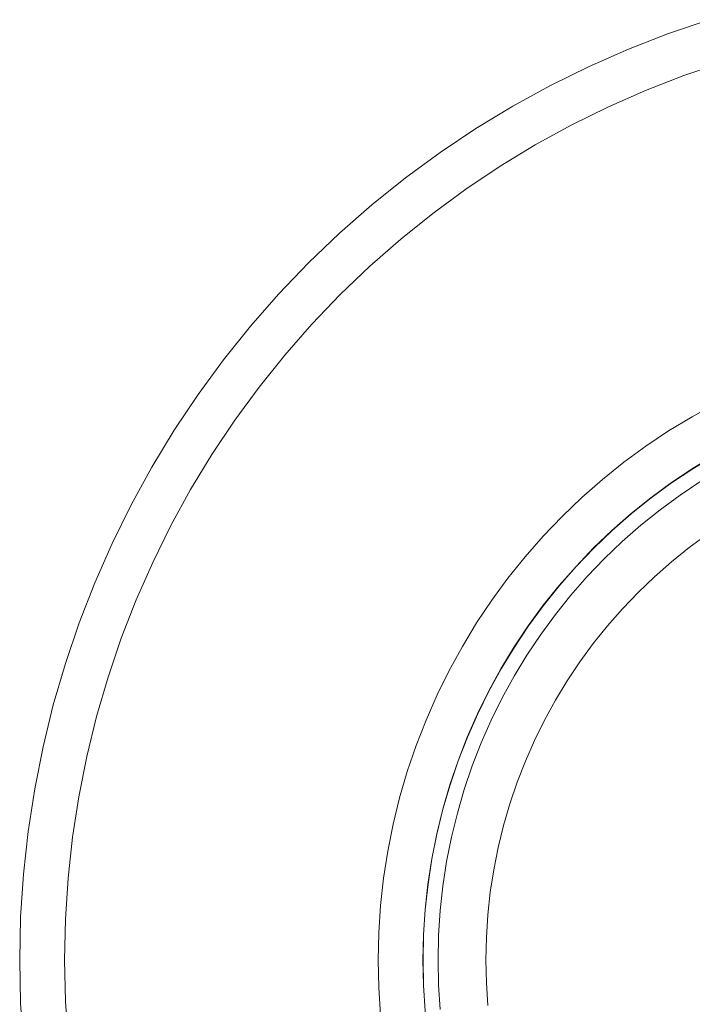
# Model space of a CAD drawing. Header units: millimetres. Extents: x -566 to 589, y -589 to 566.
# Tile 77 of 88: x -566 to -521, y 497 to 563. Entities that reach past the tile are written whole.
import ezdxf

# ---------------------------------------------------------------- set-up
doc = ezdxf.new("R2010")
doc.units = ezdxf.units.MM
doc.header["$LTSCALE"] = 50
doc.layers.add('ENERGY LIGHT RTP', color=7, linetype='Continuous', lineweight=5)

msp = doc.modelspace()

# ---------------------------------------------------------------- linework, layer by layer
at = {"layer": 'ENERGY LIGHT RTP', "color": 7, "linetype": 'Continuous', "lineweight": 5, "transparency": 33554687}
for points, invisible_edges in [([(-520.196, 562.945, -1000), (-522.922, 562.02, -1000), (-514.714, 539.467, 3800), (-512.979, 540.056, 3800)], 10), ([(-522.922, 562.02, -1000), (-520.196, 562.945, -1000), (-519.294, 560.084, -1000.015), (-521.896, 559.201, -1000.015)], 10), ([(-522.922, 562.02, -1000), (-525.606, 560.976, -1000), (-516.422, 538.803, 3800), (-514.714, 539.467, 3800)], 10), ([(-525.606, 560.976, -1000), (-522.922, 562.02, -1000), (-521.896, 559.201, -1000.015), (-524.458, 558.204, -1000.015)], 10), ([(-525.606, 560.976, -1000), (-528.242, 559.816, -1000), (-518.099, 538.065, 3800), (-516.422, 538.803, 3800)], 10), ([(-528.242, 559.816, -1000), (-525.606, 560.976, -1000), (-524.458, 558.204, -1000.015), (-526.974, 557.097, -1000.015)], 10), ([(-528.242, 559.816, -1000), (-530.824, 558.543, -1000), (-519.743, 537.254, 3800), (-518.099, 538.065, 3800)], 10), ([(-530.824, 558.543, -1000), (-528.242, 559.816, -1000), (-526.974, 557.097, -1000.015), (-529.439, 555.882, -1000.015)], 10), ([(-512.081, 537.209, 3796.985), (-513.693, 536.662, 3796.985), (-521.896, 559.201, -1000.015), (-519.294, 560.084, -1000.015)], 10), ([(-513.693, 536.662, 3796.985), (-515.279, 536.045, 3796.985), (-524.458, 558.204, -1000.015), (-521.896, 559.201, -1000.015)], 10), ([(-530.824, 558.543, -1000), (-533.349, 557.158, -1000), (-521.349, 536.373, 3800), (-519.743, 537.254, 3800)], 10), ([(-533.349, 557.158, -1000), (-530.824, 558.543, -1000), (-529.439, 555.882, -1000.015), (-531.849, 554.56, -1000.015)], 10), ([(-515.279, 536.045, 3796.985), (-516.838, 535.36, 3796.985), (-526.974, 557.097, -1000.015), (-524.458, 558.204, -1000.015)], 10), ([(-533.349, 557.158, -1000), (-535.811, 555.664, -1000), (-522.916, 535.422, 3800), (-521.349, 536.373, 3800)], 10), ([(-535.811, 555.664, -1000), (-533.349, 557.158, -1000), (-531.849, 554.56, -1000.015), (-534.199, 553.134, -1000.015)], 10), ([(-516.838, 535.36, 3796.985), (-518.364, 534.607, 3796.985), (-529.439, 555.882, -1000.015), (-526.974, 557.097, -1000.015)], 10), ([(-535.811, 555.664, -1000), (-538.205, 554.064, -1000), (-524.439, 534.404, 3800), (-522.916, 535.422, 3800)], 10), ([(-538.205, 554.064, -1000), (-535.811, 555.664, -1000), (-534.199, 553.134, -1000.015), (-536.484, 551.607, -1000.015)], 10), ([(-518.364, 534.607, 3796.985), (-519.857, 533.788, 3796.985), (-531.849, 554.56, -1000.015), (-529.439, 555.882, -1000.015)], 10), ([(-519.857, 533.788, 3796.985), (-521.312, 532.905, 3796.985), (-534.199, 553.134, -1000.015), (-531.849, 554.56, -1000.015)], 10), ([(-538.205, 554.064, -1000), (-540.527, 552.361, -1000), (-525.917, 533.321, 3800), (-524.439, 534.404, 3800)], 10), ([(-540.527, 552.361, -1000), (-538.205, 554.064, -1000), (-536.484, 551.607, -1000.015), (-538.701, 549.981, -1000.015)], 10), ([(-521.312, 532.905, 3796.985), (-522.727, 531.959, 3796.985), (-536.484, 551.607, -1000.015), (-534.199, 553.134, -1000.015)], 10), ([(-540.527, 552.361, -1000), (-542.773, 550.559, -1000), (-527.346, 532.174, 3800), (-525.917, 533.321, 3800)], 10), ([(-542.773, 550.559, -1000), (-540.527, 552.361, -1000), (-538.701, 549.981, -1000.015), (-540.845, 548.261, -1000.015)], 10), ([(-522.727, 531.959, 3796.985), (-524.1, 530.953, 3796.985), (-538.701, 549.981, -1000.015), (-536.484, 551.607, -1000.015)], 10), ([(-542.773, 550.559, -1000), (-544.938, 548.66, -1000), (-528.724, 530.966, 3800), (-527.346, 532.174, 3800)], 10), ([(-544.938, 548.66, -1000), (-542.773, 550.559, -1000), (-540.845, 548.261, -1000.015), (-542.911, 546.448, -1000.015)], 10), ([(-524.1, 530.953, 3796.985), (-525.427, 529.887, 3796.985), (-540.845, 548.261, -1000.015), (-538.701, 549.981, -1000.015)], 10), ([(-544.938, 548.66, -1000), (-547.018, 546.669, -1000), (-530.048, 529.698, 3800), (-528.724, 530.966, 3800)], 10), ([(-547.018, 546.669, -1000), (-544.938, 548.66, -1000), (-542.911, 546.448, -1000.015), (-544.897, 544.548, -1000.015)], 10), ([(-525.427, 529.887, 3796.985), (-526.707, 528.765, 3796.985), (-542.911, 546.448, -1000.015), (-540.845, 548.261, -1000.015)], 10), ([(-547.018, 546.669, -1000), (-549.009, 544.589, -1000), (-531.315, 528.375, 3800), (-530.048, 529.698, 3800)], 10), ([(-549.009, 544.589, -1000), (-547.018, 546.669, -1000), (-544.897, 544.548, -1000.015), (-546.798, 542.562, -1000.015)], 10), ([(-526.707, 528.765, 3796.985), (-527.937, 527.588, 3796.985), (-544.897, 544.548, -1000.015), (-542.911, 546.448, -1000.015)], 10), ([(-549.009, 544.589, -1000), (-550.908, 542.424, -1000), (-532.523, 526.997, 3800), (-531.315, 528.375, 3800)], 10), ([(-550.908, 542.424, -1000), (-549.009, 544.589, -1000), (-546.798, 542.562, -1000.015), (-548.61, 540.496, -1000.015)], 10), ([(-527.937, 527.588, 3796.985), (-529.114, 526.358, 3796.985), (-546.798, 542.562, -1000.015), (-544.897, 544.548, -1000.015)], 10), ([(-550.908, 542.424, -1000), (-552.71, 540.178, -1000), (-533.67, 525.568, 3800), (-532.523, 526.997, 3800)], 10), ([(-552.71, 540.178, -1000), (-550.908, 542.424, -1000), (-548.61, 540.496, -1000.015), (-550.33, 538.352, -1000.015)], 10), ([(-529.114, 526.358, 3796.985), (-530.236, 525.078, 3796.985), (-548.61, 540.496, -1000.015), (-546.798, 542.562, -1000.015)], 10), ([(-530.236, 525.078, 3796.985), (-531.302, 523.751, 3796.985), (-550.33, 538.352, -1000.015), (-548.61, 540.496, -1000.015)], 10), ([(-552.71, 540.178, -1000), (-554.413, 537.856, -1000), (-534.753, 524.09, 3800), (-533.67, 525.568, 3800)], 10), ([(-554.413, 537.856, -1000), (-552.71, 540.178, -1000), (-550.33, 538.352, -1000.015), (-551.956, 536.135, -1000.015)], 10), ([(-554.413, 537.856, -1000), (-556.013, 535.462, -1000), (-535.772, 522.567, 3800), (-534.753, 524.09, 3800)], 10), ([(-556.013, 535.462, -1000), (-554.413, 537.856, -1000), (-551.956, 536.135, -1000.015), (-553.483, 533.85, -1000.015)], 10), ([(-531.302, 523.751, 3796.985), (-532.308, 522.378, 3796.985), (-551.956, 536.135, -1000.015), (-550.33, 538.352, -1000.015)], 10), ([(-519.849, 533.775, 3799.985), (-518.357, 534.593, 3799.985), (-519.743, 537.254, 3800), (-521.349, 536.373, 3800)], 10), ([(-532.308, 522.378, 3796.985), (-533.254, 520.963, 3796.985), (-553.483, 533.85, -1000.015), (-551.956, 536.135, -1000.015)], 10), ([(-521.304, 532.892, 3799.985), (-519.849, 533.775, 3799.985), (-521.349, 536.373, 3800), (-522.916, 535.422, 3800)], 10), ([(-556.013, 535.462, -1000), (-557.507, 533, -1000), (-536.722, 521, 3800), (-535.772, 522.567, 3800)], 10), ([(-557.507, 533, -1000), (-556.013, 535.462, -1000), (-553.483, 533.85, -1000.015), (-554.909, 531.5, -1000.015)], 10), ([(-522.719, 531.947, 3799.985), (-521.304, 532.892, 3799.985), (-522.916, 535.422, 3800), (-524.439, 534.404, 3800)], 10), ([(-533.254, 520.963, 3796.985), (-534.137, 519.508, 3796.985), (-554.909, 531.5, -1000.015), (-553.483, 533.85, -1000.015)], 10), ([(-524.091, 530.941, 3799.985), (-522.719, 531.947, 3799.985), (-524.439, 534.404, 3800), (-525.917, 533.321, 3800)], 10), ([(-525.418, 529.876, 3799.985), (-524.091, 530.941, 3799.985), (-525.917, 533.321, 3800), (-527.346, 532.174, 3800)], 10), ([(-557.507, 533, -1000), (-558.892, 530.475, -1000), (-537.604, 519.393, 3800), (-536.722, 521, 3800)], 10), ([(-558.892, 530.475, -1000), (-557.507, 533, -1000), (-554.909, 531.5, -1000.015), (-556.231, 529.09, -1000.015)], 10), ([(-524.1, 530.953, 3796.985), (-522.727, 531.959, 3796.985), (-521.312, 532.905, 3796.985), (-500.349, 500, 3796.985)], 12), ([(-521.304, 532.892, 3799.985), (-522.719, 531.947, 3799.985), (-524.091, 530.941, 3799.985), (-500.349, 500, 3799.985)], 12), ([(-526.697, 528.754, 3799.985), (-525.418, 529.876, 3799.985), (-527.346, 532.174, 3800), (-528.724, 530.966, 3800)], 10), ([(-520.766, 532.049, 3886), (-522.145, 531.128, 3886), (-520.31, 528.506, 3886), (-519.047, 529.35, 3886)], 10), ([(-522.145, 531.128, 3800), (-522.145, 531.128, 3886), (-520.766, 532.049, 3886), (-520.766, 532.049, 3800)], 5), ([(-519.047, 529.35, 3800), (-520.31, 528.506, 3800), (-522.145, 531.128, 3800), (-520.766, 532.049, 3800)], 10), ([(-534.137, 519.508, 3796.985), (-534.956, 518.015, 3796.985), (-556.231, 529.09, -1000.015), (-554.909, 531.5, -1000.015)], 10), ([(-527.926, 527.577, 3799.985), (-526.697, 528.754, 3799.985), (-528.724, 530.966, 3800), (-530.048, 529.698, 3800)], 10), ([(-526.707, 528.765, 3796.985), (-525.427, 529.887, 3796.985), (-524.1, 530.953, 3796.985), (-500.349, 500, 3796.985)], 12), ([(-524.091, 530.941, 3799.985), (-525.418, 529.876, 3799.985), (-526.697, 528.754, 3799.985), (-500.349, 500, 3799.985)], 12), ([(-522.145, 531.128, 3886), (-523.482, 530.147, 3886), (-521.534, 527.609, 3886), (-520.31, 528.506, 3886)], 10), ([(-523.482, 530.147, 3800), (-523.482, 530.147, 3886), (-522.145, 531.128, 3886), (-522.145, 531.128, 3800)], 5), ([(-520.31, 528.506, 3800), (-521.534, 527.609, 3800), (-523.482, 530.147, 3800), (-522.145, 531.128, 3800)], 10), ([(-558.892, 530.475, -1000), (-560.165, 527.893, -1000), (-538.414, 517.75, 3800), (-537.604, 519.393, 3800)], 10), ([(-560.165, 527.893, -1000), (-558.892, 530.475, -1000), (-556.231, 529.09, -1000.015), (-557.446, 526.625, -1000.015)], 10), ([(-522.718, 526.658, 3886), (-521.534, 527.609, 3886), (-523.482, 530.147, 3886), (-524.775, 529.11, 3886)], 10), ([(-524.775, 529.11, 3800), (-524.775, 529.11, 3886), (-523.482, 530.147, 3886), (-523.482, 530.147, 3800)], 5), ([(-524.775, 529.11, 3800), (-523.482, 530.147, 3800), (-521.534, 527.609, 3800), (-522.718, 526.658, 3800)], 10), ([(-529.103, 526.348, 3799.985), (-527.926, 527.577, 3799.985), (-530.048, 529.698, 3800), (-531.315, 528.375, 3800)], 10), ([(-534.956, 518.015, 3796.985), (-535.709, 516.488, 3796.985), (-557.446, 526.625, -1000.015), (-556.231, 529.09, -1000.015)], 10), ([(-529.114, 526.358, 3796.985), (-527.937, 527.588, 3796.985), (-526.707, 528.765, 3796.985), (-500.349, 500, 3796.985)], 12), ([(-526.697, 528.754, 3799.985), (-527.926, 527.577, 3799.985), (-529.103, 526.348, 3799.985), (-500.349, 500, 3799.985)], 12), ([(-524.775, 529.11, 3886), (-526.021, 528.017, 3886), (-523.86, 525.657, 3886), (-522.718, 526.658, 3886)], 10), ([(-526.021, 528.017, 3800), (-526.021, 528.017, 3886), (-524.775, 529.11, 3886), (-524.775, 529.11, 3800)], 5), ([(-522.718, 526.658, 3800), (-523.86, 525.657, 3800), (-526.021, 528.017, 3800), (-524.775, 529.11, 3800)], 10), ([(-560.165, 527.893, -1000), (-561.325, 525.257, -1000), (-539.152, 516.073, 3800), (-538.414, 517.75, 3800)], 10), ([(-561.325, 525.257, -1000), (-560.165, 527.893, -1000), (-557.446, 526.625, -1000.015), (-558.554, 524.109, -1000.015)], 10), ([(-530.225, 525.069, 3799.985), (-529.103, 526.348, 3799.985), (-531.315, 528.375, 3800), (-532.523, 526.997, 3800)], 10), ([(-524.956, 524.607, 3886), (-523.86, 525.657, 3886), (-526.021, 528.017, 3886), (-527.219, 526.87, 3886)], 10), ([(-527.219, 526.87, 3800), (-527.219, 526.87, 3886), (-526.021, 528.017, 3886), (-526.021, 528.017, 3800)], 5), ([(-527.219, 526.87, 3800), (-526.021, 528.017, 3800), (-523.86, 525.657, 3800), (-524.956, 524.607, 3800)], 10), ([(-520.31, 528.506, 3800), (-520.31, 528.506, 3886), (-521.534, 527.609, 3886), (-521.534, 527.609, 3800)], 5), ([(-521.534, 527.609, 3800), (-521.534, 527.609, 3886), (-522.718, 526.658, 3886), (-522.718, 526.658, 3800)], 5), ([(-535.709, 516.488, 3796.985), (-536.394, 514.93, 3796.985), (-558.554, 524.109, -1000.015), (-557.446, 526.625, -1000.015)], 10), ([(-531.29, 523.742, 3799.985), (-530.225, 525.069, 3799.985), (-532.523, 526.997, 3800), (-533.67, 525.568, 3800)], 10), ([(-527.219, 526.87, 3886), (-528.366, 525.672, 3886), (-526.006, 523.511, 3886), (-524.956, 524.607, 3886)], 10), ([(-528.366, 525.672, 3800), (-528.366, 525.672, 3886), (-527.219, 526.87, 3886), (-527.219, 526.87, 3800)], 5), ([(-524.956, 524.607, 3800), (-526.006, 523.511, 3800), (-528.366, 525.672, 3800), (-527.219, 526.87, 3800)], 10), ([(-522.718, 526.658, 3800), (-522.718, 526.658, 3886), (-523.86, 525.657, 3886), (-523.86, 525.657, 3800)], 5), ([(-531.302, 523.751, 3796.985), (-530.236, 525.078, 3796.985), (-529.114, 526.358, 3796.985), (-500.349, 500, 3796.985)], 12), ([(-529.103, 526.348, 3799.985), (-530.225, 525.069, 3799.985), (-531.29, 523.742, 3799.985), (-500.349, 500, 3799.985)], 12), ([(-561.325, 525.257, -1000), (-562.369, 522.573, -1000), (-539.816, 514.365, 3800), (-539.152, 516.073, 3800)], 10), ([(-562.369, 522.573, -1000), (-561.325, 525.257, -1000), (-558.554, 524.109, -1000.015), (-559.55, 521.547, -1000.015)], 10), ([(-532.296, 522.37, 3799.985), (-531.29, 523.742, 3799.985), (-533.67, 525.568, 3800), (-534.753, 524.09, 3800)], 10), ([(-527.007, 522.369, 3886), (-526.006, 523.511, 3886), (-528.366, 525.672, 3886), (-529.459, 524.426, 3886)], 10), ([(-529.459, 524.426, 3800), (-529.459, 524.426, 3886), (-528.366, 525.672, 3886), (-528.366, 525.672, 3800)], 5), ([(-529.459, 524.426, 3800), (-528.366, 525.672, 3800), (-526.006, 523.511, 3800), (-527.007, 522.369, 3800)], 10), ([(-523.86, 525.657, 3800), (-523.86, 525.657, 3886), (-524.956, 524.607, 3886), (-524.956, 524.607, 3800)], 5), ([(-524.956, 524.607, 3800), (-524.956, 524.607, 3886), (-526.006, 523.511, 3886), (-526.006, 523.511, 3800)], 5), ([(-536.394, 514.93, 3796.985), (-537.011, 513.344, 3796.985), (-559.55, 521.547, -1000.015), (-558.554, 524.109, -1000.015)], 10), ([(-533.241, 520.955, 3799.985), (-532.296, 522.37, 3799.985), (-534.753, 524.09, 3800), (-535.772, 522.567, 3800)], 10), ([(-529.459, 524.426, 3886), (-530.496, 523.133, 3886), (-527.958, 521.185, 3886), (-527.007, 522.369, 3886)], 10), ([(-530.496, 523.133, 3800), (-530.496, 523.133, 3886), (-529.459, 524.426, 3886), (-529.459, 524.426, 3800)], 5), ([(-527.007, 522.369, 3800), (-527.958, 521.185, 3800), (-530.496, 523.133, 3800), (-529.459, 524.426, 3800)], 10), ([(-533.254, 520.963, 3796.985), (-532.308, 522.378, 3796.985), (-531.302, 523.751, 3796.985), (-500.349, 500, 3796.985)], 12), ([(-531.29, 523.742, 3799.985), (-532.296, 522.37, 3799.985), (-533.241, 520.955, 3799.985), (-500.349, 500, 3799.985)], 12), ([(-526.006, 523.511, 3800), (-526.006, 523.511, 3886), (-527.007, 522.369, 3886), (-527.007, 522.369, 3800)], 5), ([(-528.856, 519.96, 3886), (-527.958, 521.185, 3886), (-530.496, 523.133, 3886), (-531.477, 521.796, 3886)], 10), ([(-531.477, 521.796, 3800), (-531.477, 521.796, 3886), (-530.496, 523.133, 3886), (-530.496, 523.133, 3800)], 5), ([(-531.477, 521.796, 3800), (-530.496, 523.133, 3800), (-527.958, 521.185, 3800), (-528.856, 519.96, 3800)], 10), ([(-562.369, 522.573, -1000), (-563.294, 519.847, -1000), (-540.405, 512.63, 3800), (-539.816, 514.365, 3800)], 10), ([(-563.294, 519.847, -1000), (-562.369, 522.573, -1000), (-559.55, 521.547, -1000.015), (-560.433, 518.944, -1000.015)], 10), ([(-534.124, 519.5, 3799.985), (-533.241, 520.955, 3799.985), (-535.772, 522.567, 3800), (-536.722, 521, 3800)], 10), ([(-527.007, 522.369, 3800), (-527.007, 522.369, 3886), (-527.958, 521.185, 3886), (-527.958, 521.185, 3800)], 5), ([(-537.011, 513.344, 3796.985), (-537.558, 511.732, 3796.985), (-560.433, 518.944, -1000.015), (-559.55, 521.547, -1000.015)], 10), ([(-529.699, 518.698, 3886), (-528.856, 519.96, 3886), (-531.477, 521.796, 3886), (-532.398, 520.417, 3886)], 10), ([(-532.398, 520.417, 3800), (-532.398, 520.417, 3886), (-531.477, 521.796, 3886), (-531.477, 521.796, 3800)], 5), ([(-532.398, 520.417, 3800), (-531.477, 521.796, 3800), (-528.856, 519.96, 3800), (-529.699, 518.698, 3800)], 10), ([(-534.943, 518.008, 3799.985), (-534.124, 519.5, 3799.985), (-536.722, 521, 3800), (-537.604, 519.393, 3800)], 10), ([(-534.956, 518.015, 3796.985), (-534.137, 519.508, 3796.985), (-533.254, 520.963, 3796.985), (-500.349, 500, 3796.985)], 12), ([(-533.241, 520.955, 3799.985), (-534.124, 519.5, 3799.985), (-534.943, 518.008, 3799.985), (-500.349, 500, 3799.985)], 12), ([(-527.958, 521.185, 3800), (-527.958, 521.185, 3886), (-528.856, 519.96, 3886), (-528.856, 519.96, 3800)], 5), ([(-530.487, 517.4, 3886), (-529.699, 518.698, 3886), (-532.398, 520.417, 3886), (-533.258, 519, 3886)], 10), ([(-533.258, 519, 3800), (-533.258, 519, 3886), (-532.398, 520.417, 3886), (-532.398, 520.417, 3800)], 5), ([(-533.258, 519, 3800), (-532.398, 520.417, 3800), (-529.699, 518.698, 3800), (-530.487, 517.4, 3800)], 10), ([(-563.294, 519.847, -1000), (-564.1, 517.082, -1000), (-540.918, 510.87, 3800), (-540.405, 512.63, 3800)], 10), ([(-564.1, 517.082, -1000), (-563.294, 519.847, -1000), (-560.433, 518.944, -1000.015), (-561.202, 516.306, -1000.015)], 10), ([(-535.695, 516.482, 3799.985), (-534.943, 518.008, 3799.985), (-537.604, 519.393, 3800), (-538.414, 517.75, 3800)], 10), ([(-528.856, 519.96, 3800), (-528.856, 519.96, 3886), (-529.699, 518.698, 3886), (-529.699, 518.698, 3800)], 5), ([(-537.558, 511.732, 3796.985), (-538.035, 510.098, 3796.985), (-561.202, 516.306, -1000.015), (-560.433, 518.944, -1000.015)], 10), ([(-533.258, 519, 3886), (-534.055, 517.546, 3886), (-531.217, 516.069, 3886), (-530.487, 517.4, 3886)], 10), ([(-534.055, 517.546, 3800), (-534.055, 517.546, 3886), (-533.258, 519, 3886), (-533.258, 519, 3800)], 5), ([(-530.487, 517.4, 3800), (-531.217, 516.069, 3800), (-534.055, 517.546, 3800), (-533.258, 519, 3800)], 10), ([(-529.699, 518.698, 3800), (-529.699, 518.698, 3886), (-530.487, 517.4, 3886), (-530.487, 517.4, 3800)], 5), ([(-536.394, 514.93, 3796.985), (-535.709, 516.488, 3796.985), (-534.956, 518.015, 3796.985), (-500.349, 500, 3796.985)], 12), ([(-534.943, 518.008, 3799.985), (-535.695, 516.482, 3799.985), (-536.38, 514.925, 3799.985), (-500.349, 500, 3799.985)], 12), ([(-536.38, 514.925, 3799.985), (-535.695, 516.482, 3799.985), (-538.414, 517.75, 3800), (-539.152, 516.073, 3800)], 10), ([(-531.889, 514.707, 3886), (-531.217, 516.069, 3886), (-534.055, 517.546, 3886), (-534.789, 516.059, 3886)], 10), ([(-534.789, 516.059, 3800), (-534.789, 516.059, 3886), (-534.055, 517.546, 3886), (-534.055, 517.546, 3800)], 5), ([(-534.789, 516.059, 3800), (-534.055, 517.546, 3800), (-531.217, 516.069, 3800), (-531.889, 514.707, 3800)], 10), ([(-530.487, 517.4, 3800), (-530.487, 517.4, 3886), (-531.217, 516.069, 3886), (-531.217, 516.069, 3800)], 5), ([(-564.1, 517.082, -1000), (-564.785, 514.285, -1000), (-541.353, 509.09, 3800), (-540.918, 510.87, 3800)], 10), ([(-564.785, 514.285, -1000), (-564.1, 517.082, -1000), (-561.202, 516.306, -1000.015), (-561.856, 513.636, -1000.015)], 10), ([(-538.035, 510.098, 3796.985), (-538.439, 508.444, 3796.985), (-561.856, 513.636, -1000.015), (-561.202, 516.306, -1000.015)], 10), ([(-536.997, 513.339, 3799.985), (-536.38, 514.925, 3799.985), (-539.152, 516.073, 3800), (-539.816, 514.365, 3800)], 10), ([(-534.789, 516.059, 3886), (-535.456, 514.542, 3886), (-532.5, 513.317, 3886), (-531.889, 514.707, 3886)], 10), ([(-535.456, 514.542, 3800), (-535.456, 514.542, 3886), (-534.789, 516.059, 3886), (-534.789, 516.059, 3800)], 5), ([(-531.889, 514.707, 3800), (-532.5, 513.317, 3800), (-535.456, 514.542, 3800), (-534.789, 516.059, 3800)], 10), ([(-531.217, 516.069, 3800), (-531.217, 516.069, 3886), (-531.889, 514.707, 3886), (-531.889, 514.707, 3800)], 5), ([(-537.558, 511.732, 3796.985), (-537.011, 513.344, 3796.985), (-536.394, 514.93, 3796.985), (-500.349, 500, 3796.985)], 12), ([(-536.38, 514.925, 3799.985), (-536.997, 513.339, 3799.985), (-537.544, 511.728, 3799.985), (-500.349, 500, 3799.985)], 12), ([(-531.889, 514.707, 3800), (-531.889, 514.707, 3886), (-532.5, 513.317, 3886), (-532.5, 513.317, 3800)], 5), ([(-564.785, 514.285, -1000), (-565.346, 511.461, -1000), (-541.711, 507.293, 3800), (-541.353, 509.09, 3800)], 10), ([(-565.346, 511.461, -1000), (-564.785, 514.285, -1000), (-561.856, 513.636, -1000.015), (-562.392, 510.94, -1000.015)], 10), ([(-537.544, 511.728, 3799.985), (-536.997, 513.339, 3799.985), (-539.816, 514.365, 3800), (-540.405, 512.63, 3800)], 10), ([(-533.05, 511.902, 3886), (-532.5, 513.317, 3886), (-535.456, 514.542, 3886), (-536.057, 512.997, 3886)], 10), ([(-536.057, 512.997, 3800), (-536.057, 512.997, 3886), (-535.456, 514.542, 3886), (-535.456, 514.542, 3800)], 5), ([(-536.057, 512.997, 3800), (-535.456, 514.542, 3800), (-532.5, 513.317, 3800), (-533.05, 511.902, 3800)], 10), ([(-538.439, 508.444, 3796.985), (-538.771, 506.775, 3796.985), (-562.392, 510.94, -1000.015), (-561.856, 513.636, -1000.015)], 10), ([(-536.057, 512.997, 3886), (-536.59, 511.427, 3886), (-533.538, 510.465, 3886), (-533.05, 511.902, 3886)], 10), ([(-536.59, 511.427, 3800), (-536.59, 511.427, 3886), (-536.057, 512.997, 3886), (-536.057, 512.997, 3800)], 5), ([(-533.05, 511.902, 3800), (-533.538, 510.465, 3800), (-536.59, 511.427, 3800), (-536.057, 512.997, 3800)], 10), ([(-532.5, 513.317, 3800), (-532.5, 513.317, 3886), (-533.05, 511.902, 3886), (-533.05, 511.902, 3800)], 5), ([(-538.02, 510.094, 3799.985), (-537.544, 511.728, 3799.985), (-540.405, 512.63, 3800), (-540.918, 510.87, 3800)], 10), ([(-565.346, 511.461, -1000), (-565.784, 508.615, -1000), (-541.99, 505.482, 3800), (-541.711, 507.293, 3800)], 10), ([(-565.784, 508.615, -1000), (-565.346, 511.461, -1000), (-562.392, 510.94, -1000.015), (-562.81, 508.223, -1000.015)], 10), ([(-538.439, 508.444, 3796.985), (-538.035, 510.098, 3796.985), (-537.558, 511.732, 3796.985), (-500.349, 500, 3796.985)], 12), ([(-537.544, 511.728, 3799.985), (-538.02, 510.094, 3799.985), (-538.425, 508.441, 3799.985), (-500.349, 500, 3799.985)], 12), ([(-533.963, 509.007, 3886), (-533.538, 510.465, 3886), (-536.59, 511.427, 3886), (-537.054, 509.835, 3886)], 10), ([(-537.054, 509.835, 3800), (-537.054, 509.835, 3886), (-536.59, 511.427, 3886), (-536.59, 511.427, 3800)], 5), ([(-537.054, 509.835, 3800), (-536.59, 511.427, 3800), (-533.538, 510.465, 3800), (-533.963, 509.007, 3800)], 10), ([(-533.05, 511.902, 3800), (-533.05, 511.902, 3886), (-533.538, 510.465, 3886), (-533.538, 510.465, 3800)], 5), ([(-538.771, 506.775, 3796.985), (-539.03, 505.092, 3796.985), (-562.81, 508.223, -1000.015), (-562.392, 510.94, -1000.015)], 10), ([(-538.425, 508.441, 3799.985), (-538.02, 510.094, 3799.985), (-540.918, 510.87, 3800), (-541.353, 509.09, 3800)], 10), ([(-533.538, 510.465, 3800), (-533.538, 510.465, 3886), (-533.963, 509.007, 3886), (-533.963, 509.007, 3800)], 5), ([(-534.324, 507.532, 3886), (-533.963, 509.007, 3886), (-537.054, 509.835, 3886), (-537.448, 508.225, 3886)], 10), ([(-537.448, 508.225, 3800), (-537.448, 508.225, 3886), (-537.054, 509.835, 3886), (-537.054, 509.835, 3800)], 5), ([(-537.448, 508.225, 3800), (-537.054, 509.835, 3800), (-533.963, 509.007, 3800), (-534.324, 507.532, 3800)], 10), ([(-538.757, 506.772, 3799.985), (-538.425, 508.441, 3799.985), (-541.353, 509.09, 3800), (-541.711, 507.293, 3800)], 10), ([(-533.963, 509.007, 3800), (-533.963, 509.007, 3886), (-534.324, 507.532, 3886), (-534.324, 507.532, 3800)], 5), ([(-565.784, 508.615, -1000), (-566.098, 505.752, -1000), (-542.189, 503.661, 3800), (-541.99, 505.482, 3800)], 10), ([(-566.098, 505.752, -1000), (-565.784, 508.615, -1000), (-562.81, 508.223, -1000.015), (-563.109, 505.491, -1000.015)], 10), ([(-539.03, 505.092, 3796.985), (-539.216, 503.4, 3796.985), (-563.109, 505.491, -1000.015), (-562.81, 508.223, -1000.015)], 10), ([(-539.03, 505.092, 3796.985), (-538.771, 506.775, 3796.985), (-538.439, 508.444, 3796.985), (-500.349, 500, 3796.985)], 12), ([(-538.425, 508.441, 3799.985), (-538.757, 506.772, 3799.985), (-539.015, 505.091, 3799.985), (-500.349, 500, 3799.985)], 12), ([(-537.448, 508.225, 3886), (-537.772, 506.599, 3886), (-534.62, 506.043, 3886), (-534.324, 507.532, 3886)], 10), ([(-537.772, 506.599, 3800), (-537.772, 506.599, 3886), (-537.448, 508.225, 3886), (-537.448, 508.225, 3800)], 5), ([(-534.324, 507.532, 3800), (-534.62, 506.043, 3800), (-537.772, 506.599, 3800), (-537.448, 508.225, 3800)], 10), ([(-534.324, 507.532, 3800), (-534.324, 507.532, 3886), (-534.62, 506.043, 3886), (-534.62, 506.043, 3800)], 5), ([(-539.015, 505.091, 3799.985), (-538.757, 506.772, 3799.985), (-541.711, 507.293, 3800), (-541.99, 505.482, 3800)], 10), ([(-534.851, 504.542, 3886), (-534.62, 506.043, 3886), (-537.772, 506.599, 3886), (-538.024, 504.96, 3886)], 10), ([(-538.024, 504.96, 3800), (-538.024, 504.96, 3886), (-537.772, 506.599, 3886), (-537.772, 506.599, 3800)], 5), ([(-538.024, 504.96, 3800), (-537.772, 506.599, 3800), (-534.62, 506.043, 3800), (-534.851, 504.542, 3800)], 10), ([(-566.098, 505.752, -1000), (-566.286, 502.879, -1000), (-542.309, 501.832, 3800), (-542.189, 503.661, 3800)], 10), ([(-566.286, 502.879, -1000), (-566.098, 505.752, -1000), (-563.109, 505.491, -1000.015), (-563.289, 502.748, -1000.015)], 10), ([(-539.216, 503.4, 3796.985), (-539.327, 501.702, 3796.985), (-563.289, 502.748, -1000.015), (-563.109, 505.491, -1000.015)], 10), ([(-539.201, 503.399, 3799.985), (-539.015, 505.091, 3799.985), (-541.99, 505.482, 3800), (-542.189, 503.661, 3800)], 10), ([(-534.62, 506.043, 3800), (-534.62, 506.043, 3886), (-534.851, 504.542, 3886), (-534.851, 504.542, 3800)], 5), ([(-539.327, 501.702, 3796.985), (-539.216, 503.4, 3796.985), (-539.03, 505.092, 3796.985), (-500.349, 500, 3796.985)], 12), ([(-539.015, 505.091, 3799.985), (-539.201, 503.399, 3799.985), (-539.312, 501.701, 3799.985), (-500.349, 500, 3799.985)], 12), ([(-538.024, 504.96, 3886), (-538.204, 503.312, 3886), (-535.017, 503.033, 3886), (-534.851, 504.542, 3886)], 10), ([(-538.204, 503.312, 3800), (-538.204, 503.312, 3886), (-538.024, 504.96, 3886), (-538.024, 504.96, 3800)], 5), ([(-534.851, 504.542, 3800), (-535.017, 503.033, 3800), (-538.204, 503.312, 3800), (-538.024, 504.96, 3800)], 10), ([(-534.851, 504.542, 3800), (-534.851, 504.542, 3886), (-535.017, 503.033, 3886), (-535.017, 503.033, 3800)], 5), ([(-539.312, 501.701, 3799.985), (-539.201, 503.399, 3799.985), (-542.189, 503.661, 3800), (-542.309, 501.832, 3800)], 10), ([(-566.286, 502.879, -1000), (-566.349, 500, -1000), (-542.349, 500, 3800), (-542.309, 501.832, 3800)], 10), ([(-566.349, 500, -1000), (-566.286, 502.879, -1000), (-563.289, 502.748, -1000.015), (-563.349, 500, -1000.015)], 10), ([(-535.116, 501.518, 3886), (-535.017, 503.033, 3886), (-538.204, 503.312, 3886), (-538.313, 501.658, 3886)], 10), ([(-538.313, 501.658, 3800), (-538.313, 501.658, 3886), (-538.204, 503.312, 3886), (-538.204, 503.312, 3800)], 5), ([(-538.313, 501.658, 3800), (-538.204, 503.312, 3800), (-535.017, 503.033, 3800), (-535.116, 501.518, 3800)], 10), ([(-535.017, 503.033, 3800), (-535.017, 503.033, 3886), (-535.116, 501.518, 3886), (-535.116, 501.518, 3800)], 5), ([(-539.327, 501.702, 3796.985), (-539.364, 500, 3796.985), (-563.349, 500, -1000.015), (-563.289, 502.748, -1000.015)], 10), ([(-539.349, 500, 3799.985), (-539.312, 501.701, 3799.985), (-542.309, 501.832, 3800), (-542.349, 500, 3800)], 10), ([(-539.327, 498.298, 3796.985), (-539.364, 500, 3796.985), (-539.327, 501.702, 3796.985), (-500.349, 500, 3796.985)], 12), ([(-539.312, 501.701, 3799.985), (-539.349, 500, 3799.985), (-539.312, 498.299, 3799.985), (-500.349, 500, 3799.985)], 12), ([(-538.313, 501.658, 3886), (-538.349, 500, 3886), (-535.149, 500, 3886), (-535.116, 501.518, 3886)], 10), ([(-538.349, 500, 3800), (-538.349, 500, 3886), (-538.313, 501.658, 3886), (-538.313, 501.658, 3800)], 5), ([(-535.116, 501.518, 3800), (-535.149, 500, 3800), (-538.349, 500, 3800), (-538.313, 501.658, 3800)], 10), ([(-535.116, 501.518, 3800), (-535.116, 501.518, 3886), (-535.149, 500, 3886), (-535.149, 500, 3800)], 5), ([(-566.349, 500, -1000), (-566.286, 497.121, -1000), (-542.309, 498.168, 3800), (-542.349, 500, 3800)], 10), ([(-566.286, 497.121, -1000), (-566.349, 500, -1000), (-563.349, 500, -1000.015), (-563.289, 497.252, -1000.015)], 10), ([(-539.364, 500, 3796.985), (-539.327, 498.298, 3796.985), (-563.289, 497.252, -1000.015), (-563.349, 500, -1000.015)], 10), ([(-539.312, 498.299, 3799.985), (-539.349, 500, 3799.985), (-542.349, 500, 3800), (-542.309, 498.168, 3800)], 10), ([(-539.03, 494.908, 3796.985), (-539.216, 496.6, 3796.985), (-539.327, 498.298, 3796.985), (-500.349, 500, 3796.985)], 12), ([(-539.312, 498.299, 3799.985), (-539.201, 496.601, 3799.985), (-539.015, 494.909, 3799.985), (-500.349, 500, 3799.985)], 12), ([(-538.439, 491.556, 3796.985), (-538.771, 493.225, 3796.985), (-539.03, 494.908, 3796.985), (-500.349, 500, 3796.985)], 12), ([(-539.015, 494.909, 3799.985), (-538.757, 493.228, 3799.985), (-538.425, 491.559, 3799.985), (-500.349, 500, 3799.985)], 12), ([(-537.558, 488.268, 3796.985), (-538.035, 489.902, 3796.985), (-538.439, 491.556, 3796.985), (-500.349, 500, 3796.985)], 12), ([(-538.425, 491.559, 3799.985), (-538.02, 489.906, 3799.985), (-537.544, 488.272, 3799.985), (-500.349, 500, 3799.985)], 12), ([(-535.116, 498.482, 3886), (-535.149, 500, 3886), (-538.349, 500, 3886), (-538.313, 498.342, 3886)], 10), ([(-538.313, 498.342, 3800), (-538.313, 498.342, 3886), (-538.349, 500, 3886), (-538.349, 500, 3800)], 5), ([(-538.313, 498.342, 3800), (-538.349, 500, 3800), (-535.149, 500, 3800), (-535.116, 498.482, 3800)], 10), ([(-536.394, 485.07, 3796.985), (-537.011, 486.656, 3796.985), (-537.558, 488.268, 3796.985), (-500.349, 500, 3796.985)], 12), ([(-537.544, 488.272, 3799.985), (-536.997, 486.661, 3799.985), (-536.38, 485.075, 3799.985), (-500.349, 500, 3799.985)], 12), ([(-534.956, 481.985, 3796.985), (-535.709, 483.512, 3796.985), (-536.394, 485.07, 3796.985), (-500.349, 500, 3796.985)], 12), ([(-536.38, 485.075, 3799.985), (-535.695, 483.518, 3799.985), (-534.943, 481.992, 3799.985), (-500.349, 500, 3799.985)], 12), ([(-535.149, 500, 3800), (-535.149, 500, 3886), (-535.116, 498.482, 3886), (-535.116, 498.482, 3800)], 5), ([(-533.254, 479.037, 3796.985), (-534.137, 480.492, 3796.985), (-534.956, 481.985, 3796.985), (-500.349, 500, 3796.985)], 12), ([(-534.943, 481.992, 3799.985), (-534.124, 480.5, 3799.985), (-533.241, 479.045, 3799.985), (-500.349, 500, 3799.985)], 12), ([(-531.302, 476.249, 3796.985), (-532.308, 477.622, 3796.985), (-533.254, 479.037, 3796.985), (-500.349, 500, 3796.985)], 12), ([(-533.241, 479.045, 3799.985), (-532.296, 477.63, 3799.985), (-531.29, 476.258, 3799.985), (-500.349, 500, 3799.985)], 12), ([(-529.114, 473.642, 3796.985), (-530.236, 474.922, 3796.985), (-531.302, 476.249, 3796.985), (-500.349, 500, 3796.985)], 12), ([(-531.29, 476.258, 3799.985), (-530.225, 474.931, 3799.985), (-529.103, 473.652, 3799.985), (-500.349, 500, 3799.985)], 12), ([(-526.707, 471.235, 3796.985), (-527.937, 472.412, 3796.985), (-529.114, 473.642, 3796.985), (-500.349, 500, 3796.985)], 12), ([(-529.103, 473.652, 3799.985), (-527.926, 472.423, 3799.985), (-526.697, 471.246, 3799.985), (-500.349, 500, 3799.985)], 12), ([(-524.1, 469.047, 3796.985), (-525.427, 470.113, 3796.985), (-526.707, 471.235, 3796.985), (-500.349, 500, 3796.985)], 12), ([(-526.697, 471.246, 3799.985), (-525.418, 470.124, 3799.985), (-524.091, 469.059, 3799.985), (-500.349, 500, 3799.985)], 12), ([(-521.312, 467.095, 3796.985), (-522.727, 468.041, 3796.985), (-524.1, 469.047, 3796.985), (-500.349, 500, 3796.985)], 12), ([(-524.091, 469.059, 3799.985), (-522.719, 468.053, 3799.985), (-521.304, 467.108, 3799.985), (-500.349, 500, 3799.985)], 12), ([(-539.327, 498.298, 3796.985), (-539.216, 496.6, 3796.985), (-563.109, 494.509, -1000.015), (-563.289, 497.252, -1000.015)], 10), ([(-539.201, 496.601, 3799.985), (-539.312, 498.299, 3799.985), (-542.309, 498.168, 3800), (-542.189, 496.339, 3800)], 10), ([(-538.313, 498.342, 3886), (-538.204, 496.688, 3886), (-535.017, 496.967, 3886), (-535.116, 498.482, 3886)], 10), ([(-535.116, 498.482, 3800), (-535.017, 496.967, 3800), (-538.204, 496.688, 3800), (-538.313, 498.342, 3800)], 10), ([(-538.204, 496.688, 3800), (-538.204, 496.688, 3886), (-538.313, 498.342, 3886), (-538.313, 498.342, 3800)], 5), ([(-535.116, 498.482, 3800), (-535.116, 498.482, 3886), (-535.017, 496.967, 3886), (-535.017, 496.967, 3800)], 5), ([(-566.286, 497.121, -1000), (-566.098, 494.248, -1000), (-542.189, 496.339, 3800), (-542.309, 498.168, 3800)], 10), ([(-566.098, 494.248, -1000), (-566.286, 497.121, -1000), (-563.289, 497.252, -1000.015), (-563.109, 494.509, -1000.015)], 10)]:
    msp.add_3dface(points, dxfattribs=dict(at, invisible_edges=invisible_edges))

doc.saveas('drawing.dxf')
